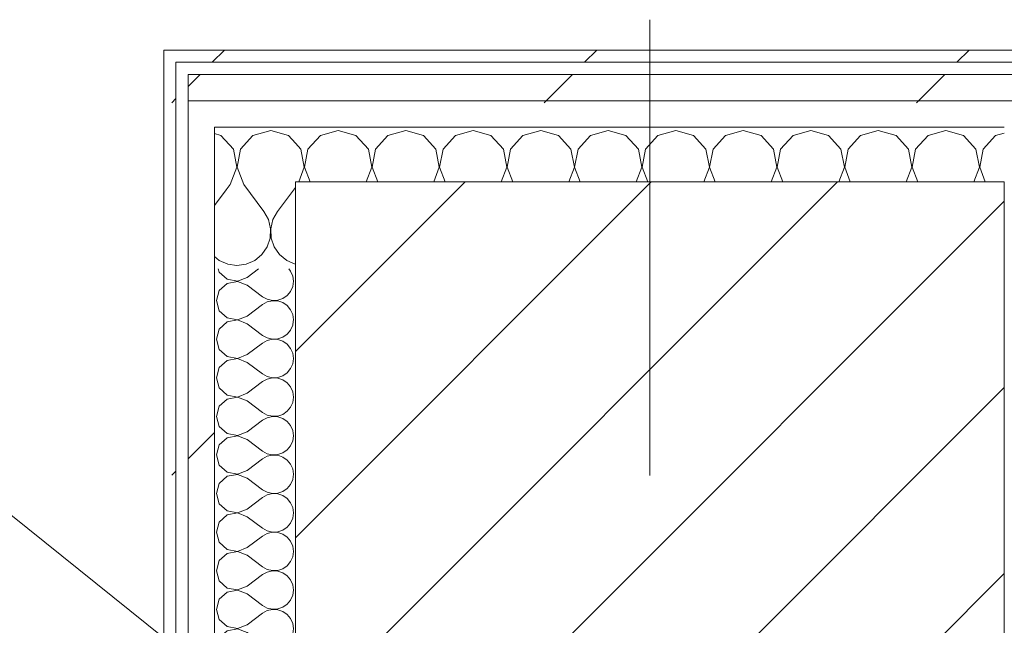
# Model space of a CAD drawing. Header units: millimetres. Extents: x -40968 to 77376, y -17881 to 4746.
# Tile 180 of 180: x 293 to 779, y -12208 to -11909. Entities that reach past the tile are written whole.
import ezdxf

# ---------------------------------------------------------------- set-up
doc = ezdxf.new("R2010")
doc.units = ezdxf.units.MM
doc.header["$MEASUREMENT"] = 0
doc.linetypes.add('Wipeout_Contour', pattern=[1000, 0, -1000])
doc.layers.add('10_ESTR_Pilars', color=7, linetype='Continuous')
doc.layers.add('Nuevo_08_E_Envans secs', color=7, linetype='Continuous')
for name, color, linetype, lineweight in [('10_ESTR_Pilars_Pluma_Nº__20', 1, 'Continuous', 5), ('10_ESTR_Pilars_Pluma_Nº__28', 7, 'Continuous', 20), ('10_ESTR_Pilars_Pluma_Nº__42', 8, 'Continuous', 25), ('Nuevo_01_2D_Acabats_Pluma_Nº__20', 1, 'Continuous', 5), ('Nuevo_08_E_Envans secs_Pluma_Nº__1', 7, 'Continuous', 5)]:
    doc.layers.add(name, color=color, linetype=linetype, lineweight=lineweight)
for name, color, linetype, lineweight, true_color in [('Nuevo_08_E_Envans secs_Pluma_Nº__102', 7, 'Continuous', 5, 0xcccccc), ('Nuevo_08_E_Envans secs_Pluma_Nº__171', 171, 'Continuous', 13, 0xaaaaff), ('Nuevo_08_E_Envans secs_Pluma_Nº__177', 7, 'Continuous', 15, 0xf7e046)]:
    doc.layers.add(name, color=color, linetype=linetype, lineweight=lineweight, true_color=true_color)
pattern_1 = [(45, (0, 0), (-183.848, 183.848), [195, -65]), (45, (7e-14, 183.85), (-183.848, 183.848), [195, -65])]

# ---------------------------------------------------------------- blocks, each defined once
blk = doc.blocks.new('*X396')
at = {"layer": 'Nuevo_08_E_Envans secs_Pluma_Nº__102', "color": 254, "linetype": 'Continuous', "lineweight": 5, "true_color": 0xcccccc}
for p, q in [((394.63, -11993.02), (388.89, -12000.68)), ((388.89, -12025.88), (391.24, -12027.82)), ((408.76, -12027.82), (409.76, -12027)), ((391.24, -12027.82), (395.45, -12029.67)), ((395.45, -12029.67), (400, -12030.31)), ((400, -12030.31), (404.55, -12029.67)), ((404.55, -12029.67), (408.76, -12027.82))]:
    blk.add_line(p, q, dxfattribs=at)
blk = doc.blocks.new('*X404')
at = {"layer": 'Nuevo_08_E_Envans secs_Pluma_Nº__102', "color": 254, "linetype": 'Continuous', "lineweight": 5, "true_color": 0xcccccc}
for p, q in [((450, -11963.64), (441.24, -11966.13)), ((458.76, -11966.13), (450, -11963.64)), ((483.33, -11963.64), (474.57, -11966.13)), ((492.1, -11966.13), (483.33, -11963.64)), ((516.67, -11963.64), (507.9, -11966.13)), ((525.43, -11966.13), (516.67, -11963.64)), ((550, -11963.64), (541.24, -11966.13)), ((558.76, -11966.13), (550, -11963.64)), ((583.33, -11963.64), (574.57, -11966.13)), ((592.1, -11966.13), (583.33, -11963.64)), ((616.67, -11963.64), (607.9, -11966.13)), ((625.43, -11966.13), (616.67, -11963.64)), ((650, -11963.64), (641.24, -11966.13)), ((658.76, -11966.13), (650, -11963.64)), ((683.33, -11963.64), (674.57, -11966.13)), ((692.1, -11966.13), (683.33, -11963.64)), ((716.67, -11963.64), (707.9, -11966.13)), ((725.43, -11966.13), (716.67, -11963.64)), ((750, -11963.64), (741.24, -11966.13)), ((758.76, -11966.13), (750, -11963.64)), ((441.24, -11966.13), (435.09, -11972.86)), ((464.91, -11972.86), (458.76, -11966.13)), ((474.57, -11966.13), (468.43, -11972.86)), ((498.24, -11972.86), (492.1, -11966.13)), ((507.9, -11966.13), (501.76, -11972.86)), ((531.57, -11972.86), (525.43, -11966.13)), ((541.24, -11966.13), (535.09, -11972.86)), ((564.91, -11972.86), (558.76, -11966.13)), ((574.57, -11966.13), (568.43, -11972.86)), ((598.24, -11972.86), (592.1, -11966.13)), ((607.9, -11966.13), (601.76, -11972.86)), ((631.57, -11972.86), (625.43, -11966.13)), ((641.24, -11966.13), (635.09, -11972.86)), ((664.91, -11972.86), (658.76, -11966.13)), ((674.57, -11966.13), (668.43, -11972.86)), ((698.24, -11972.86), (692.1, -11966.13)), ((707.9, -11966.13), (701.76, -11972.86)), ((731.57, -11972.86), (725.43, -11966.13)), ((741.24, -11966.13), (735.09, -11972.86)), ((764.91, -11972.86), (758.76, -11966.13)), ((774.57, -11966.13), (768.43, -11972.86)), ((778.89, -11964.9), (774.57, -11966.13)), ((431.57, -11972.86), (428.89, -11969.92)), ((433.27, -11981.81), (431.57, -11972.86)), ((435.09, -11972.86), (433.4, -11981.81)), ((466.6, -11981.81), (464.91, -11972.86)), ((468.43, -11972.86), (466.73, -11981.81)), ((499.93, -11981.81), (498.24, -11972.86)), ((501.76, -11972.86), (500.07, -11981.81)), ((533.27, -11981.81), (531.57, -11972.86)), ((535.09, -11972.86), (533.4, -11981.81)), ((566.6, -11981.81), (564.91, -11972.86)), ((568.43, -11972.86), (566.73, -11981.81)), ((599.93, -11981.81), (598.24, -11972.86)), ((601.76, -11972.86), (600.07, -11981.81)), ((633.27, -11981.81), (631.57, -11972.86)), ((635.09, -11972.86), (633.4, -11981.81)), ((666.6, -11981.81), (664.91, -11972.86)), ((668.43, -11972.86), (666.73, -11981.81)), ((699.93, -11981.81), (698.24, -11972.86)), ((701.76, -11972.86), (700.07, -11981.81)), ((733.27, -11981.81), (731.57, -11972.86)), ((735.09, -11972.86), (733.4, -11981.81)), ((766.6, -11981.81), (764.91, -11972.86)), ((768.43, -11972.86), (766.73, -11981.81)), ((430.51, -11988.98), (433.27, -11981.81)), ((433.4, -11981.81), (436.15, -11988.98)), ((463.85, -11988.98), (466.6, -11981.81)), ((466.73, -11981.81), (469.49, -11988.98)), ((497.18, -11988.98), (499.93, -11981.81)), ((500.07, -11981.81), (502.82, -11988.98)), ((530.51, -11988.98), (533.27, -11981.81)), ((533.4, -11981.81), (536.15, -11988.98)), ((563.85, -11988.98), (566.6, -11981.81)), ((566.73, -11981.81), (569.49, -11988.98)), ((597.18, -11988.98), (599.93, -11981.81)), ((600.07, -11981.81), (602.82, -11988.98)), ((630.51, -11988.98), (633.27, -11981.81)), ((633.4, -11981.81), (636.15, -11988.98)), ((663.85, -11988.98), (666.6, -11981.81)), ((666.73, -11981.81), (669.49, -11988.98)), ((697.18, -11988.98), (699.93, -11981.81)), ((700.07, -11981.81), (702.82, -11988.98)), ((730.51, -11988.98), (733.27, -11981.81)), ((733.4, -11981.81), (736.15, -11988.98)), ((763.85, -11988.98), (766.6, -11981.81)), ((766.73, -11981.81), (769.49, -11988.98))]:
    blk.add_line(p, q, dxfattribs=at)
blk = doc.blocks.new('*X405')
at = {"layer": 'Nuevo_08_E_Envans secs_Pluma_Nº__102', "color": 254, "linetype": 'Continuous', "lineweight": 5, "true_color": 0xcccccc}
for p, q in [((416.67, -11963.64), (407.9, -11966.13)), ((425.43, -11966.13), (416.67, -11963.64)), ((392.1, -11966.13), (388.89, -11965.22)), ((398.24, -11972.86), (392.1, -11966.13)), ((407.9, -11966.13), (401.76, -11972.86)), ((428.89, -11969.92), (425.43, -11966.13)), ((399.93, -11981.81), (398.24, -11972.86)), ((401.76, -11972.86), (400.07, -11981.81)), ((396.67, -11990.31), (399.93, -11981.81)), ((400.07, -11981.81), (403.33, -11990.31)), ((396.67, -11990.31), (394.63, -11993.02)), ((403.33, -11990.31), (413.33, -12003.64)), ((428.89, -11991.79), (420, -12003.64)), ((415.56, -12007.67), (413.33, -12003.64)), ((416.6, -12012.15), (415.56, -12007.67)), ((417.77, -12007.67), (416.73, -12012.15)), ((420, -12003.64), (417.77, -12007.67)), ((416.38, -12016.74), (416.6, -12012.15)), ((416.73, -12012.15), (416.96, -12016.74)), ((414.91, -12021.1), (416.38, -12016.74)), ((416.96, -12016.74), (418.43, -12021.1)), ((412.3, -12024.89), (414.91, -12021.1)), ((418.43, -12021.1), (421.03, -12024.89)), ((409.76, -12027), (412.3, -12024.89)), ((421.03, -12024.89), (424.57, -12027.82)), ((424.57, -12027.82), (428.78, -12029.67)), ((428.78, -12029.67), (428.89, -12029.69))]:
    blk.add_line(p, q, dxfattribs=at)
blk = doc.blocks.new('Muro_133_5', base_point=(6082.11, -12069.98))
at = {"layer": 'Nuevo_08_E_Envans secs_Pluma_Nº__1', "color": 7, "linetype": 'Continuous', "lineweight": 5}
blk.add_line((388.89, -11980.13), (388.89, -12031.98), dxfattribs=at)
at = {"layer": 'Nuevo_08_E_Envans secs', "color": 7, "lineweight": 20}
blk.add_blockref('*X396', (0, 0), dxfattribs=at)
at = {"color": 254, "linetype": 'Wipeout_Contour', "lineweight": 0, "ltscale": 35801.172533}
blk.add_wipeout([(363.89, -11929.98), (366.56, -11929.98), (363.89, -11923.98)], dxfattribs=at).dxf.layer = 'Nuevo_08_E_Envans secs'
at = {"color": 254, "linetype": 'Wipeout_Contour', "lineweight": 0, "ltscale": 48905.35681}
blk.add_wipeout([(369.89, -11923.98), (369.89, -11929.98), (3807.4, -11929.98), (3807.4, -11923.98)], dxfattribs=at).dxf.layer = 'Nuevo_08_E_Envans secs'
at = {"color": 254, "linetype": 'Wipeout_Contour', "lineweight": 0, "ltscale": 35893.271482}
blk.add_wipeout([(380.81, -11961.98), (375.89, -11950.93), (375.89, -11961.98)], dxfattribs=at).dxf.layer = 'Nuevo_08_E_Envans secs'
at = {"layer": 'Nuevo_08_E_Envans secs_Pluma_Nº__171', "linetype": 'Continuous', "lineweight": 13, "true_color": 0xaaaaff}
h = blk.add_hatch(dxfattribs=at)
h.set_pattern_fill('Panellat_HPL_0005', color=161, style=0, pattern_type=2)
h.set_pattern_definition(pattern_1)
h.paths.add_polyline_path([(363.89, -11929.98), (366.56, -11929.98), (363.89, -11923.98)])
h = blk.add_hatch(dxfattribs=at)
h.set_pattern_fill('Panellat_HPL_0005', color=161, style=0, pattern_type=2)
h.set_pattern_definition(pattern_1)
h.paths.add_polyline_path([(369.89, -11923.98), (369.89, -11929.98), (3807.4, -11929.98), (3807.4, -11923.98)])
at = {"layer": 'Nuevo_08_E_Envans secs_Pluma_Nº__177', "linetype": 'Continuous', "lineweight": 15, "true_color": 0xf7e046}
h = blk.add_hatch(dxfattribs=at)
h.set_pattern_fill('Panellat_HPL_0005', color=53, style=0, pattern_type=2)
h.set_pattern_definition(pattern_1)
h.paths.add_polyline_path([(380.81, -11961.98), (375.89, -11950.93), (375.89, -11961.98)])
at = {"layer": 'Nuevo_08_E_Envans secs_Pluma_Nº__1', "color": 7, "linetype": 'Continuous', "lineweight": 5}
blk.add_line((3807.4, -11929.98), (375.89, -11929.98), dxfattribs=at)
at = {"color": 254, "linetype": 'Wipeout_Contour', "lineweight": 0, "ltscale": 47730.539766}
blk.add_wipeout([(369.89, -11923.98), (363.89, -11923.98), (366.56, -11929.98), (369.89, -11929.98)], dxfattribs=at).dxf.layer = 'Nuevo_08_E_Envans secs'
at = {"color": 254, "linetype": 'Wipeout_Contour', "lineweight": 0, "ltscale": 48966.250162}
blk.add_wipeout([(375.89, -11948.98), (3807.4, -11948.98), (3807.4, -11935.98), (375.89, -11935.98)], dxfattribs=at).dxf.layer = 'Nuevo_08_E_Envans secs'
at = {"layer": 'Nuevo_08_E_Envans secs_Pluma_Nº__171', "linetype": 'Continuous', "lineweight": 13, "true_color": 0xaaaaff}
h = blk.add_hatch(dxfattribs=at)
h.set_pattern_fill('Panellat_HPL_0005', color=161, style=0, pattern_type=2)
h.set_pattern_definition(pattern_1)
h.paths.add_polyline_path([(369.89, -11923.98), (363.89, -11923.98), (366.56, -11929.98), (369.89, -11929.98)])
at = {"layer": 'Nuevo_08_E_Envans secs_Pluma_Nº__177', "linetype": 'Continuous', "lineweight": 15, "true_color": 0xf7e046}
h = blk.add_hatch(dxfattribs=at)
h.set_pattern_fill('Panellat_HPL_0005', color=53, style=0, pattern_type=2)
h.set_pattern_definition(pattern_1)
h.paths.add_polyline_path([(375.89, -11948.98), (3807.4, -11948.98), (3807.4, -11935.98), (375.89, -11935.98)])
at = {"layer": 'Nuevo_08_E_Envans secs_Pluma_Nº__1', "color": 7, "linetype": 'Continuous', "lineweight": 5}
for p, q in [((375.89, -11929.98), (369.89, -11929.98)), ((369.89, -11935.98), (369.89, -11929.98)), ((3807.4, -11935.98), (375.89, -11935.98))]:
    blk.add_line(p, q, dxfattribs=at)
at = {"layer": 'Nuevo_08_E_Envans secs_Pluma_Nº__1', "color": 7, "linetype": 'Continuous', "lineweight": 5, "flags": 128}
for points in [[(363.89, -11923.98), (363.89, -11929.98)], [(3807.4, -11923.98), (363.89, -11923.98)]]:
    blk.add_lwpolyline(points, dxfattribs=at)
at = {"color": 254, "linetype": 'Wipeout_Contour', "lineweight": 0, "ltscale": 49017.841127}
blk.add_wipeout([(388.89, -11961.98), (3807.4, -11961.98), (3807.4, -11948.98), (388.89, -11948.98)], dxfattribs=at).dxf.layer = 'Nuevo_08_E_Envans secs'
at = {"layer": 'Nuevo_08_E_Envans secs_Pluma_Nº__177', "linetype": 'Continuous', "lineweight": 15, "true_color": 0xf7e046}
h = blk.add_hatch(dxfattribs=at)
h.set_pattern_fill('Panellat_HPL_0005', color=53, style=0, pattern_type=2)
h.set_pattern_definition(pattern_1)
h.paths.add_polyline_path([(388.89, -11961.98), (3807.4, -11961.98), (3807.4, -11948.98), (388.89, -11948.98)])
at = {"layer": 'Nuevo_08_E_Envans secs_Pluma_Nº__1', "color": 7, "linetype": 'Continuous', "lineweight": 5}
blk.add_line((778.89, -11961.98), (428.89, -11961.98), dxfattribs=at)
at = {"layer": 'Nuevo_08_E_Envans secs', "color": 7, "lineweight": 20}
blk.add_blockref('*X404', (0, 0), dxfattribs=at)
at = {"color": 254, "linetype": 'Wipeout_Contour', "lineweight": 0, "ltscale": 59803.014644}
blk.add_wipeout([(375.89, -11950.93), (380.81, -11961.98), (388.89, -11961.98), (388.89, -11948.98), (375.89, -11948.98)], dxfattribs=at).dxf.layer = 'Nuevo_08_E_Envans secs'
at = {"layer": 'Nuevo_08_E_Envans secs_Pluma_Nº__177', "linetype": 'Continuous', "lineweight": 15, "true_color": 0xf7e046}
h = blk.add_hatch(dxfattribs=at)
h.set_pattern_fill('Panellat_HPL_0005', color=53, style=0, pattern_type=2)
h.set_pattern_definition(pattern_1)
h.paths.add_polyline_path([(375.89, -11950.93), (380.81, -11961.98), (388.89, -11961.98), (388.89, -11948.98), (375.89, -11948.98)])
at = {"layer": 'Nuevo_08_E_Envans secs_Pluma_Nº__1', "color": 7, "linetype": 'Continuous', "lineweight": 5}
for p, q in [((375.89, -11948.98), (375.89, -11935.98)), ((388.89, -11948.98), (375.89, -11948.98)), ((375.89, -11950.93), (375.89, -11948.98)), ((3807.4, -11948.98), (388.89, -11948.98)), ((375.89, -11950.93), (375.89, -11961.98)), ((428.89, -11961.98), (388.89, -11961.98)), ((388.89, -11980.13), (388.89, -11961.98))]:
    blk.add_line(p, q, dxfattribs=at)
at = {"layer": 'Nuevo_08_E_Envans secs', "color": 7, "lineweight": 20}
blk.add_blockref('*X405', (0, 0), dxfattribs=at)
blk = doc.blocks.new('*X408')
at = {"layer": 'Nuevo_08_E_Envans secs_Pluma_Nº__102', "color": 254, "linetype": 'Continuous', "lineweight": 5, "true_color": 0xcccccc}
for p, q in [((426.52, -12033.09), (425.59, -12031.98)), ((427.58, -12035.49), (426.52, -12033.09)), ((427.94, -12038.1), (427.58, -12035.49)), ((426.52, -12043.1), (427.58, -12040.7)), ((427.58, -12040.7), (427.94, -12038.1)), ((424.96, -12044.98), (426.52, -12043.1))]:
    blk.add_line(p, q, dxfattribs=at)
blk = doc.blocks.new('*X409')
at = {"layer": 'Nuevo_08_E_Envans secs_Pluma_Nº__102', "color": 254, "linetype": 'Continuous', "lineweight": 5, "true_color": 0xcccccc}
for p, q in [((420.18, -12047.45), (422.67, -12046.61)), ((422.67, -12046.61), (424.84, -12045.13)), ((424.84, -12045.13), (424.96, -12044.98)), ((418.89, -12047.52), (420.18, -12047.45)), ((420.18, -12047.78), (418.99, -12047.73)), ((422.67, -12048.62), (420.18, -12047.78)), ((424.84, -12050.11), (422.67, -12048.62)), ((426.52, -12052.14), (424.84, -12050.11)), ((427.58, -12054.54), (426.52, -12052.14)), ((427.94, -12057.14), (427.58, -12054.54)), ((427.82, -12057.98), (427.94, -12057.14))]:
    blk.add_line(p, q, dxfattribs=at)
blk = doc.blocks.new('*X410')
at = {"layer": 'Nuevo_08_E_Envans secs_Pluma_Nº__102', "color": 254, "linetype": 'Continuous', "lineweight": 5, "true_color": 0xcccccc}
for p, q in [((426.52, -12062.15), (427.58, -12059.75)), ((427.58, -12059.75), (427.82, -12057.98)), ((425.79, -12063.02), (426.52, -12062.15))]:
    blk.add_line(p, q, dxfattribs=at)
blk = doc.blocks.new('*X413')
at = {"layer": 'Nuevo_08_E_Envans secs_Pluma_Nº__102', "color": 254, "linetype": 'Continuous', "lineweight": 5, "true_color": 0xcccccc}
for p, q in [((390.81, -12031.98), (391.27, -12033.58)), ((405.08, -12036.19), (410.7, -12031.98)), ((391.27, -12033.58), (395.11, -12037.09)), ((400.22, -12038.06), (405.08, -12036.19)), ((395.11, -12039.1), (391.27, -12042.61)), ((395.11, -12037.09), (400.22, -12038.06)), ((400.22, -12038.13), (395.11, -12039.1)), ((405.08, -12040), (400.22, -12038.13)), ((405.08, -12040), (412.7, -12045.71)), ((391.27, -12042.61), (389.84, -12047.62)), ((412.7, -12045.71), (415, -12046.99)), ((389.84, -12047.62), (391.27, -12052.63)), ((405.08, -12055.24), (412.7, -12049.52)), ((415, -12048.25), (412.7, -12049.52)), ((415, -12046.99), (417.56, -12047.58)), ((417.56, -12047.66), (415, -12048.25)), ((417.56, -12047.58), (418.89, -12047.52)), ((418.99, -12047.73), (417.56, -12047.66)), ((391.27, -12052.63), (395.11, -12056.14)), ((395.11, -12056.14), (400.22, -12057.1)), ((400.22, -12057.1), (405.08, -12055.24)), ((395.11, -12058.15), (391.27, -12061.66)), ((400.22, -12057.18), (395.11, -12058.15)), ((405.08, -12059.05), (400.22, -12057.18)), ((405.08, -12059.05), (412.7, -12064.76)), ((391.27, -12061.66), (389.84, -12066.67)), ((412.7, -12064.76), (415, -12066.03)), ((415, -12066.03), (417.56, -12066.63)), ((420.18, -12066.5), (422.67, -12065.66)), ((422.67, -12065.66), (424.84, -12064.17)), ((424.84, -12064.17), (425.79, -12063.02)), ((389.84, -12066.67), (391.27, -12071.67)), ((405.08, -12074.29), (412.7, -12068.57)), ((415, -12067.3), (412.7, -12068.57)), ((417.56, -12066.71), (415, -12067.3)), ((417.56, -12066.63), (420.18, -12066.5)), ((420.18, -12066.83), (417.56, -12066.71)), ((422.67, -12067.67), (420.18, -12066.83)), ((424.84, -12069.16), (422.67, -12067.67)), ((426.52, -12071.18), (424.84, -12069.16)), ((391.27, -12071.67), (395.11, -12075.19)), ((395.11, -12075.19), (400.22, -12076.15)), ((400.22, -12076.15), (405.08, -12074.29)), ((427.58, -12073.59), (426.52, -12071.18)), ((427.94, -12076.19), (427.58, -12073.59)), ((391.27, -12080.71), (389.84, -12085.71)), ((395.11, -12077.2), (391.27, -12080.71)), ((400.22, -12076.23), (395.11, -12077.2)), ((405.08, -12078.1), (400.22, -12076.23)), ((405.08, -12078.1), (412.7, -12083.81)), ((426.52, -12081.2), (427.58, -12078.79)), ((427.58, -12078.79), (427.94, -12076.19)), ((412.7, -12083.81), (415, -12085.08)), ((415, -12085.08), (417.56, -12085.68)), ((417.56, -12085.68), (420.18, -12085.55)), ((420.18, -12085.55), (422.67, -12084.71)), ((422.67, -12084.71), (424.84, -12083.22)), ((424.84, -12083.22), (426.52, -12081.2)), ((389.84, -12085.71), (391.27, -12090.72)), ((405.08, -12093.33), (412.7, -12087.62)), ((415, -12086.35), (412.7, -12087.62)), ((417.56, -12085.75), (415, -12086.35)), ((420.18, -12085.88), (417.56, -12085.75)), ((422.67, -12086.72), (420.18, -12085.88)), ((424.84, -12088.21), (422.67, -12086.72)), ((426.52, -12090.23), (424.84, -12088.21)), ((427.58, -12092.64), (426.52, -12090.23)), ((391.27, -12090.72), (395.11, -12094.23)), ((395.11, -12094.23), (400.22, -12095.2)), ((400.22, -12095.28), (395.11, -12096.24)), ((400.22, -12095.2), (405.08, -12093.33)), ((405.08, -12097.14), (400.22, -12095.28)), ((427.94, -12095.24), (427.58, -12092.64)), ((427.58, -12097.84), (427.94, -12095.24)), ((391.27, -12099.75), (389.84, -12104.76)), ((395.11, -12096.24), (391.27, -12099.75)), ((405.08, -12097.14), (412.7, -12102.86)), ((424.84, -12102.27), (426.52, -12100.25)), ((426.52, -12100.25), (427.58, -12097.84)), ((389.84, -12104.76), (391.27, -12109.77)), ((412.7, -12102.86), (415, -12104.13)), ((415, -12104.13), (417.56, -12104.72)), ((417.56, -12104.8), (415, -12105.4)), ((417.56, -12104.72), (420.18, -12104.6)), ((420.18, -12104.93), (417.56, -12104.8)), ((420.18, -12104.6), (422.67, -12103.76)), ((422.67, -12105.77), (420.18, -12104.93)), ((422.67, -12103.76), (424.84, -12102.27)), ((391.27, -12109.77), (395.11, -12113.28)), ((405.08, -12112.38), (412.7, -12106.67)), ((415, -12105.4), (412.7, -12106.67)), ((424.84, -12107.26), (422.67, -12105.77)), ((426.52, -12109.28), (424.84, -12107.26)), ((427.58, -12111.68), (426.52, -12109.28)), ((395.11, -12113.28), (400.22, -12114.25)), ((400.22, -12114.32), (395.11, -12115.29)), ((400.22, -12114.25), (405.08, -12112.38)), ((405.08, -12116.19), (400.22, -12114.32)), ((427.94, -12114.29), (427.58, -12111.68)), ((427.58, -12116.89), (427.94, -12114.29)), ((391.27, -12118.8), (389.84, -12123.81)), ((395.11, -12115.29), (391.27, -12118.8)), ((405.08, -12116.19), (412.7, -12121.9)), ((424.84, -12121.32), (426.52, -12119.29)), ((426.52, -12119.29), (427.58, -12116.89)), ((389.84, -12123.81), (391.27, -12128.82)), ((412.7, -12121.9), (415, -12123.18)), ((415, -12124.44), (412.7, -12125.71)), ((415, -12123.18), (417.56, -12123.77)), ((417.56, -12123.85), (415, -12124.44)), ((417.56, -12123.77), (420.18, -12123.64)), ((420.18, -12123.98), (417.56, -12123.85)), ((420.18, -12123.64), (422.67, -12122.8)), ((422.67, -12124.81), (420.18, -12123.98)), ((422.67, -12122.8), (424.84, -12121.32)), ((391.27, -12128.82), (395.11, -12132.33)), ((405.08, -12131.43), (412.7, -12125.71)), ((424.84, -12126.3), (422.67, -12124.81)), ((426.52, -12128.33), (424.84, -12126.3)), ((427.58, -12130.73), (426.52, -12128.33)), ((395.11, -12132.33), (400.22, -12133.29)), ((400.22, -12133.37), (395.11, -12134.34)), ((400.22, -12133.29), (405.08, -12131.43)), ((405.08, -12135.24), (400.22, -12133.37)), ((427.94, -12133.33), (427.58, -12130.73)), ((427.58, -12135.94), (427.94, -12133.33)), ((391.27, -12137.85), (389.84, -12142.86)), ((395.11, -12134.34), (391.27, -12137.85)), ((405.08, -12135.24), (412.7, -12140.95)), ((424.84, -12140.36), (426.52, -12138.34)), ((426.52, -12138.34), (427.58, -12135.94)), ((389.84, -12142.86), (391.27, -12147.86)), ((412.7, -12140.95), (415, -12142.22)), ((415, -12143.49), (412.7, -12144.76)), ((415, -12142.22), (417.56, -12142.82)), ((417.56, -12142.9), (415, -12143.49)), ((417.56, -12142.82), (420.18, -12142.69)), ((420.18, -12143.02), (417.56, -12142.9)), ((420.18, -12142.69), (422.67, -12141.85)), ((422.67, -12143.86), (420.18, -12143.02)), ((422.67, -12141.85), (424.84, -12140.36)), ((424.84, -12145.35), (422.67, -12143.86)), ((391.27, -12147.86), (395.11, -12151.38)), ((405.08, -12150.48), (412.7, -12144.76)), ((426.52, -12147.37), (424.84, -12145.35)), ((427.58, -12149.78), (426.52, -12147.37)), ((395.11, -12153.39), (391.27, -12156.9)), ((395.11, -12151.38), (400.22, -12152.34)), ((400.22, -12152.42), (395.11, -12153.39)), ((400.22, -12152.34), (405.08, -12150.48)), ((405.08, -12154.29), (400.22, -12152.42)), ((427.94, -12152.38), (427.58, -12149.78)), ((427.58, -12154.98), (427.94, -12152.38)), ((391.27, -12156.9), (389.84, -12161.9)), ((405.08, -12154.29), (412.7, -12160)), ((424.84, -12159.41), (426.52, -12157.39)), ((426.52, -12157.39), (427.58, -12154.98)), ((389.84, -12161.9), (391.27, -12166.91)), ((412.7, -12160), (415, -12161.27)), ((415, -12162.54), (412.7, -12163.81)), ((415, -12161.27), (417.56, -12161.87)), ((417.56, -12161.94), (415, -12162.54)), ((417.56, -12161.87), (420.18, -12161.74)), ((420.18, -12162.07), (417.56, -12161.94)), ((420.18, -12161.74), (422.67, -12160.9)), ((422.67, -12162.91), (420.18, -12162.07)), ((422.67, -12160.9), (424.84, -12159.41)), ((424.84, -12164.4), (422.67, -12162.91)), ((391.27, -12166.91), (395.11, -12170.42)), ((405.08, -12169.52), (412.7, -12163.81)), ((426.52, -12166.42), (424.84, -12164.4)), ((427.58, -12168.83), (426.52, -12166.42)), ((395.11, -12172.43), (391.27, -12175.95)), ((395.11, -12170.42), (400.22, -12171.39)), ((400.22, -12171.47), (395.11, -12172.43)), ((400.22, -12171.39), (405.08, -12169.52)), ((405.08, -12173.33), (400.22, -12171.47)), ((427.94, -12171.43), (427.58, -12168.83)), ((427.58, -12174.03), (427.94, -12171.43)), ((391.27, -12175.95), (389.84, -12180.95)), ((405.08, -12173.33), (412.7, -12179.05)), ((424.84, -12178.46), (426.52, -12176.44)), ((426.52, -12176.44), (427.58, -12174.03)), ((389.84, -12180.95), (391.27, -12185.96)), ((405.08, -12188.57), (412.7, -12182.86)), ((412.7, -12179.05), (415, -12180.32)), ((415, -12181.59), (412.7, -12182.86)), ((415, -12180.32), (417.56, -12180.91)), ((417.56, -12180.99), (415, -12181.59)), ((417.56, -12180.91), (420.18, -12180.79)), ((420.18, -12181.12), (417.56, -12180.99)), ((420.18, -12180.79), (422.67, -12179.95)), ((422.67, -12181.96), (420.18, -12181.12)), ((422.67, -12179.95), (424.84, -12178.46)), ((424.84, -12183.45), (422.67, -12181.96)), ((391.27, -12185.96), (395.11, -12189.47)), ((426.52, -12185.47), (424.84, -12183.45)), ((427.58, -12187.87), (426.52, -12185.47)), ((395.11, -12191.48), (391.27, -12194.99)), ((395.11, -12189.47), (400.22, -12190.44)), ((400.22, -12190.51), (395.11, -12191.48)), ((400.22, -12190.44), (405.08, -12188.57)), ((405.08, -12192.38), (400.22, -12190.51)), ((405.08, -12192.38), (412.7, -12198.1)), ((427.94, -12190.48), (427.58, -12187.87)), ((427.58, -12193.08), (427.94, -12190.48)), ((391.27, -12194.99), (389.84, -12200)), ((424.84, -12197.51), (426.52, -12195.48)), ((426.52, -12195.48), (427.58, -12193.08)), ((389.84, -12200), (391.27, -12205.01)), ((405.08, -12207.62), (412.7, -12201.9)), ((412.7, -12198.1), (415, -12199.37)), ((415, -12200.63), (412.7, -12201.9)), ((415, -12199.37), (417.56, -12199.96)), ((417.56, -12200.04), (415, -12200.63)), ((417.56, -12199.96), (420.18, -12199.83)), ((420.18, -12200.17), (417.56, -12200.04)), ((420.18, -12199.83), (422.67, -12198.99)), ((422.67, -12201.01), (420.18, -12200.17)), ((422.67, -12198.99), (424.84, -12197.51)), ((424.84, -12202.49), (422.67, -12201.01)), ((391.27, -12205.01), (395.11, -12208.52)), ((426.52, -12204.52), (424.84, -12202.49)), ((427.58, -12206.92), (426.52, -12204.52)), ((427.94, -12209.52), (427.58, -12206.92)), ((395.11, -12210.53), (391.27, -12214.04)), ((395.11, -12208.52), (400.22, -12209.49)), ((400.22, -12209.56), (395.11, -12210.53)), ((400.22, -12209.49), (405.08, -12207.62)), ((405.08, -12211.43), (400.22, -12209.56)), ((405.08, -12211.43), (412.7, -12217.14)), ((427.58, -12212.13), (427.94, -12209.52)), ((391.27, -12214.04), (389.84, -12219.05)), ((422.67, -12218.04), (424.84, -12216.55)), ((424.84, -12216.55), (426.52, -12214.53)), ((426.52, -12214.53), (427.58, -12212.13)), ((389.84, -12219.05), (391.27, -12224.05)), ((405.08, -12226.67), (412.7, -12220.95)), ((412.7, -12217.14), (415, -12218.41)), ((415, -12219.68), (412.7, -12220.95)), ((415, -12218.41), (417.56, -12219.01)), ((417.56, -12219.09), (415, -12219.68)), ((417.56, -12219.01), (420.18, -12218.88)), ((420.18, -12219.21), (417.56, -12219.09)), ((420.18, -12218.88), (422.67, -12218.04)), ((422.67, -12220.05), (420.18, -12219.21)), ((424.84, -12221.54), (422.67, -12220.05)), ((426.52, -12223.56), (424.84, -12221.54)), ((391.27, -12224.05), (395.11, -12227.57)), ((427.58, -12225.97), (426.52, -12223.56)), ((427.94, -12228.57), (427.58, -12225.97)), ((395.11, -12229.58), (391.27, -12233.09)), ((395.11, -12227.57), (400.22, -12228.53)), ((400.22, -12228.61), (395.11, -12229.58)), ((400.22, -12228.53), (405.08, -12226.67)), ((405.08, -12230.48), (400.22, -12228.61)), ((405.08, -12230.48), (412.7, -12236.19)), ((426.52, -12233.58), (427.58, -12231.17)), ((427.58, -12231.17), (427.94, -12228.57)), ((391.27, -12233.09), (389.84, -12238.1)), ((412.7, -12236.19), (415, -12237.46)), ((422.67, -12237.09), (424.84, -12235.6)), ((424.84, -12235.6), (426.52, -12233.58)), ((389.84, -12238.1), (391.27, -12243.1)), ((405.08, -12245.71), (412.7, -12240)), ((415, -12238.73), (412.7, -12240)), ((415, -12237.46), (417.56, -12238.06)), ((417.56, -12238.13), (415, -12238.73)), ((417.56, -12238.06), (420.18, -12237.93)), ((420.18, -12238.26), (417.56, -12238.13)), ((420.18, -12237.93), (422.67, -12237.09)), ((422.67, -12239.1), (420.18, -12238.26)), ((424.84, -12240.59), (422.67, -12239.1)), ((426.52, -12242.61), (424.84, -12240.59)), ((391.27, -12243.1), (395.11, -12246.61)), ((400.22, -12247.58), (405.08, -12245.71)), ((427.58, -12245.02), (426.52, -12242.61)), ((427.94, -12247.62), (427.58, -12245.02)), ((395.11, -12248.62), (391.27, -12252.14)), ((395.11, -12246.61), (400.22, -12247.58)), ((400.22, -12247.66), (395.11, -12248.62)), ((405.08, -12249.52), (400.22, -12247.66)), ((405.08, -12249.52), (412.7, -12255.24)), ((426.52, -12252.63), (427.58, -12250.22)), ((427.58, -12250.22), (427.94, -12247.62)), ((391.27, -12252.14), (389.84, -12257.14)), ((412.7, -12255.24), (415, -12256.51)), ((422.67, -12256.14), (424.84, -12254.65)), ((424.84, -12254.65), (426.52, -12252.63)), ((389.84, -12257.14), (391.27, -12262.15)), ((405.08, -12264.76), (412.7, -12259.05)), ((415, -12257.78), (412.7, -12259.05)), ((415, -12256.51), (417.56, -12257.1)), ((417.56, -12257.18), (415, -12257.78)), ((417.56, -12257.1), (420.18, -12256.98)), ((420.18, -12257.31), (417.56, -12257.18)), ((420.18, -12256.98), (422.67, -12256.14)), ((422.67, -12258.15), (420.18, -12257.31)), ((424.84, -12259.64), (422.67, -12258.15)), ((426.52, -12261.66), (424.84, -12259.64)), ((391.27, -12262.15), (395.11, -12265.66)), ((400.22, -12266.63), (405.08, -12264.76)), ((427.58, -12264.06), (426.52, -12261.66)), ((427.94, -12266.67), (427.58, -12264.06)), ((395.11, -12267.67), (391.27, -12271.18)), ((395.11, -12265.66), (400.22, -12266.63)), ((400.22, -12266.71), (395.11, -12267.67)), ((405.08, -12268.57), (400.22, -12266.71)), ((405.08, -12268.57), (412.7, -12274.29)), ((426.52, -12271.67), (427.58, -12269.27)), ((427.58, -12269.27), (427.94, -12266.67)), ((391.27, -12271.18), (389.84, -12276.19)), ((412.7, -12274.29), (415, -12275.56)), ((420.18, -12276.02), (422.67, -12275.19)), ((422.67, -12275.19), (424.84, -12273.7)), ((424.84, -12273.7), (426.52, -12271.67)), ((389.84, -12276.19), (391.27, -12281.2)), ((405.08, -12283.81), (412.7, -12278.1)), ((415, -12276.82), (412.7, -12278.1)), ((415, -12275.56), (417.56, -12276.15)), ((417.56, -12276.23), (415, -12276.82)), ((417.56, -12276.15), (420.18, -12276.02)), ((420.18, -12276.36), (417.56, -12276.23)), ((422.67, -12277.2), (420.18, -12276.36)), ((424.84, -12278.68), (422.67, -12277.2)), ((426.52, -12280.71), (424.84, -12278.68)), ((391.27, -12281.2), (395.11, -12284.71)), ((395.11, -12284.71), (400.22, -12285.68)), ((400.22, -12285.68), (405.08, -12283.81)), ((427.58, -12283.11), (426.52, -12280.71)), ((427.94, -12285.71), (427.58, -12283.11)), ((395.11, -12286.72), (391.27, -12290.23)), ((400.22, -12285.75), (395.11, -12286.72)), ((405.08, -12287.62), (400.22, -12285.75)), ((405.08, -12287.62), (412.7, -12293.33)), ((426.52, -12290.72), (427.58, -12288.32)), ((427.58, -12288.32), (427.94, -12285.71)), ((391.27, -12290.23), (389.84, -12295.24)), ((412.7, -12293.33), (415, -12294.6)), ((415, -12294.6), (417.56, -12295.2)), ((420.18, -12295.07), (422.67, -12294.23)), ((422.67, -12294.23), (424.84, -12292.74)), ((424.84, -12292.74), (426.52, -12290.72)), ((389.84, -12295.24), (391.27, -12300.25)), ((405.08, -12302.86), (412.7, -12297.14)), ((415, -12295.87), (412.7, -12297.14)), ((417.56, -12295.28), (415, -12295.87)), ((417.56, -12295.2), (420.18, -12295.07)), ((420.18, -12295.4), (417.56, -12295.28)), ((422.67, -12296.24), (420.18, -12295.4)), ((424.84, -12297.73), (422.67, -12296.24)), ((426.52, -12299.75), (424.84, -12297.73)), ((391.27, -12300.25), (395.11, -12303.76)), ((395.11, -12303.76), (400.22, -12304.72)), ((400.22, -12304.72), (405.08, -12302.86)), ((427.58, -12302.16), (426.52, -12299.75)), ((427.94, -12304.76), (427.58, -12302.16)), ((391.27, -12309.28), (389.84, -12314.29)), ((395.11, -12305.77), (391.27, -12309.28)), ((400.22, -12304.8), (395.11, -12305.77)), ((405.08, -12306.67), (400.22, -12304.8)), ((405.08, -12306.67), (412.7, -12312.38)), ((426.52, -12309.77), (427.58, -12307.36)), ((427.58, -12307.36), (427.94, -12304.76)), ((412.7, -12312.38), (415, -12313.65)), ((415, -12313.65), (417.56, -12314.25)), ((417.56, -12314.25), (420.18, -12314.12)), ((420.18, -12314.12), (422.67, -12313.28)), ((422.67, -12313.28), (424.84, -12311.79)), ((424.84, -12311.79), (426.52, -12309.77)), ((389.84, -12314.29), (391.27, -12319.29)), ((405.08, -12321.9), (412.7, -12316.19)), ((415, -12314.92), (412.7, -12316.19)), ((417.56, -12314.32), (415, -12314.92)), ((420.18, -12314.45), (417.56, -12314.32)), ((422.67, -12315.29), (420.18, -12314.45)), ((424.84, -12316.78), (422.67, -12315.29)), ((426.52, -12318.8), (424.84, -12316.78)), ((427.58, -12321.21), (426.52, -12318.8)), ((391.27, -12319.29), (395.11, -12322.8)), ((395.11, -12322.8), (400.22, -12323.77)), ((400.22, -12323.85), (395.11, -12324.81)), ((400.22, -12323.77), (405.08, -12321.9)), ((405.08, -12325.71), (400.22, -12323.85)), ((427.94, -12323.81), (427.58, -12321.21)), ((427.58, -12326.41), (427.94, -12323.81)), ((391.27, -12328.33), (389.84, -12333.33)), ((395.11, -12324.81), (391.27, -12328.33)), ((405.08, -12325.71), (412.7, -12331.43)), ((426.52, -12328.82), (427.58, -12326.41)), ((389.84, -12333.33), (391.27, -12338.34)), ((412.7, -12331.43), (415, -12332.7)), ((415, -12332.7), (417.56, -12333.29)), ((417.56, -12333.37), (415, -12333.97)), ((417.56, -12333.29), (420.18, -12333.17)), ((420.18, -12333.5), (417.56, -12333.37)), ((420.18, -12333.17), (422.67, -12332.33)), ((422.67, -12334.34), (420.18, -12333.5)), ((422.67, -12332.33), (424.84, -12330.84)), ((424.84, -12330.84), (426.52, -12328.82)), ((391.27, -12338.34), (395.11, -12341.85)), ((405.08, -12340.95), (412.7, -12335.24)), ((415, -12333.97), (412.7, -12335.24)), ((424.84, -12335.83), (422.67, -12334.34)), ((426.52, -12337.85), (424.84, -12335.83)), ((427.58, -12340.25), (426.52, -12337.85)), ((395.11, -12341.85), (400.22, -12342.82)), ((400.22, -12342.9), (395.11, -12343.86)), ((400.22, -12342.82), (405.08, -12340.95)), ((405.08, -12344.76), (400.22, -12342.9)), ((427.94, -12342.86), (427.58, -12340.25)), ((427.58, -12345.46), (427.94, -12342.86)), ((391.27, -12347.37), (389.84, -12352.38)), ((395.11, -12343.86), (391.27, -12347.37)), ((405.08, -12344.76), (412.7, -12350.48)), ((424.84, -12349.89), (426.52, -12347.86)), ((426.52, -12347.86), (427.58, -12345.46)), ((389.84, -12352.38), (391.27, -12357.39)), ((412.7, -12350.48), (415, -12351.75)), ((415, -12353.01), (412.7, -12354.29)), ((415, -12351.75), (417.56, -12352.34)), ((417.56, -12352.42), (415, -12353.01)), ((417.56, -12352.34), (420.18, -12352.22)), ((420.18, -12352.55), (417.56, -12352.42)), ((420.18, -12352.22), (422.67, -12351.38)), ((422.67, -12353.39), (420.18, -12352.55)), ((422.67, -12351.38), (424.84, -12349.89)), ((391.27, -12357.39), (395.11, -12360.9)), ((405.08, -12360), (412.7, -12354.29)), ((424.84, -12354.87), (422.67, -12353.39)), ((426.52, -12356.9), (424.84, -12354.87)), ((427.58, -12359.3), (426.52, -12356.9)), ((395.11, -12360.9), (400.22, -12361.87)), ((400.22, -12361.94), (395.11, -12362.91)), ((400.22, -12361.87), (405.08, -12360)), ((405.08, -12363.81), (400.22, -12361.94)), ((427.94, -12361.9), (427.58, -12359.3)), ((427.58, -12364.51), (427.94, -12361.9)), ((391.27, -12366.42), (389.84, -12371.43)), ((395.11, -12362.91), (391.27, -12366.42)), ((405.08, -12363.81), (412.7, -12369.52)), ((424.84, -12368.94), (426.52, -12366.91)), ((426.52, -12366.91), (427.58, -12364.51)), ((389.84, -12371.43), (391.27, -12376.44)), ((412.7, -12369.52), (415, -12370.8)), ((415, -12372.06), (412.7, -12373.33)), ((415, -12370.8), (417.56, -12371.39)), ((417.56, -12371.47), (415, -12372.06)), ((417.56, -12371.39), (420.18, -12371.26)), ((420.18, -12371.59), (417.56, -12371.47)), ((420.18, -12371.26), (422.67, -12370.42)), ((422.67, -12372.43), (420.18, -12371.59)), ((422.67, -12370.42), (424.84, -12368.94)), ((424.84, -12373.92), (422.67, -12372.43)), ((391.27, -12376.44), (395.11, -12379.95)), ((405.08, -12379.05), (412.7, -12373.33)), ((426.52, -12375.95), (424.84, -12373.92)), ((427.58, -12378.35), (426.52, -12375.95)), ((395.11, -12381.96), (391.27, -12385.47)), ((395.11, -12379.95), (400.22, -12380.91)), ((400.22, -12380.99), (395.11, -12381.96)), ((400.22, -12380.91), (405.08, -12379.05)), ((405.08, -12382.86), (400.22, -12380.99)), ((427.94, -12380.95), (427.58, -12378.35)), ((427.58, -12383.55), (427.94, -12380.95)), ((391.27, -12385.47), (389.84, -12390.48)), ((405.08, -12382.86), (412.7, -12388.57)), ((424.84, -12387.98), (426.52, -12385.96)), ((426.52, -12385.96), (427.58, -12383.55)), ((389.84, -12390.48), (391.27, -12395.48)), ((412.7, -12388.57), (415, -12389.84)), ((415, -12391.11), (412.7, -12392.38)), ((415, -12389.84), (417.56, -12390.44)), ((417.56, -12390.51), (415, -12391.11)), ((417.56, -12390.44), (420.18, -12390.31)), ((420.18, -12390.64), (417.56, -12390.51)), ((420.18, -12390.31), (422.67, -12389.47)), ((422.67, -12391.48), (420.18, -12390.64)), ((422.67, -12389.47), (424.84, -12387.98)), ((424.84, -12392.97), (422.67, -12391.48)), ((391.27, -12395.48), (395.11, -12398.99)), ((405.08, -12398.1), (412.7, -12392.38)), ((426.52, -12394.99), (424.84, -12392.97)), ((427.58, -12397.4), (426.52, -12394.99)), ((395.11, -12401.01), (391.27, -12404.52)), ((395.11, -12398.99), (400.22, -12399.96)), ((400.22, -12400.04), (395.11, -12401.01)), ((400.22, -12399.96), (405.08, -12398.1)), ((405.08, -12401.9), (400.22, -12400.04)), ((427.94, -12400), (427.58, -12397.4)), ((427.58, -12402.6), (427.94, -12400)), ((391.27, -12404.52), (389.84, -12409.52)), ((405.08, -12401.9), (412.7, -12407.62)), ((424.84, -12407.03), (426.52, -12405.01)), ((426.52, -12405.01), (427.58, -12402.6)), ((389.84, -12409.52), (391.27, -12414.53)), ((412.7, -12407.62), (415, -12408.89)), ((415, -12410.16), (412.7, -12411.43)), ((415, -12408.89), (417.56, -12409.49)), ((417.56, -12409.56), (415, -12410.16)), ((417.56, -12409.49), (420.18, -12409.36)), ((420.18, -12409.69), (417.56, -12409.56)), ((420.18, -12409.36), (422.67, -12408.52)), ((422.67, -12410.53), (420.18, -12409.69)), ((422.67, -12408.52), (424.84, -12407.03)), ((424.84, -12412.02), (422.67, -12410.53)), ((391.27, -12414.53), (395.11, -12418.04)), ((405.08, -12417.14), (412.7, -12411.43)), ((426.52, -12414.04), (424.84, -12412.02)), ((427.58, -12416.45), (426.52, -12414.04)), ((395.11, -12420.05), (391.27, -12423.56)), ((395.11, -12418.04), (400.22, -12419.01)), ((400.22, -12419.09), (395.11, -12420.05)), ((400.22, -12419.01), (405.08, -12417.14)), ((405.08, -12420.95), (400.22, -12419.09)), ((405.08, -12420.95), (412.7, -12426.67)), ((427.94, -12419.05), (427.58, -12416.45)), ((427.58, -12421.65), (427.94, -12419.05)), ((391.27, -12423.56), (389.84, -12428.57)), ((424.84, -12426.08), (426.52, -12424.05)), ((426.52, -12424.05), (427.58, -12421.65)), ((389.84, -12428.57), (391.27, -12433.58)), ((405.08, -12436.19), (412.7, -12430.48)), ((412.7, -12426.67), (415, -12427.94)), ((415, -12429.2), (412.7, -12430.48)), ((415, -12427.94), (417.56, -12428.53)), ((417.56, -12428.61), (415, -12429.2)), ((417.56, -12428.53), (420.18, -12428.41)), ((420.18, -12428.74), (417.56, -12428.61)), ((420.18, -12428.41), (422.67, -12427.57)), ((422.67, -12429.58), (420.18, -12428.74)), ((422.67, -12427.57), (424.84, -12426.08)), ((424.84, -12431.06), (422.67, -12429.58)), ((391.27, -12433.58), (395.11, -12437.09)), ((426.52, -12433.09), (424.84, -12431.06)), ((427.58, -12435.49), (426.52, -12433.09)), ((427.94, -12438.1), (427.58, -12435.49)), ((395.11, -12437.09), (400.22, -12438.06)), ((400.22, -12438.13), (395.77, -12438.98)), ((400.22, -12438.06), (405.08, -12436.19)), ((402.41, -12438.98), (400.22, -12438.13)), ((427.82, -12438.98), (427.94, -12438.1))]:
    blk.add_line(p, q, dxfattribs=at)
blk = doc.blocks.new('Muro_134_5', base_point=(428.89, -12069.98))
at = {"layer": 'Nuevo_08_E_Envans secs_Pluma_Nº__1', "color": 7, "linetype": 'Continuous', "lineweight": 5}
for p, q in [((375.89, -11948.98), (375.89, -11935.98)), ((375.89, -11950.93), (375.89, -11948.98))]:
    blk.add_line(p, q, dxfattribs=at)
at = {"layer": 'Nuevo_08_E_Envans secs', "color": 7, "lineweight": 20}
for name in ['*X408', '*X409', '*X410']:
    blk.add_blockref(name, (0, 0), dxfattribs=at)
at = {"color": 254, "linetype": 'Wipeout_Contour', "lineweight": 0, "ltscale": 47754.68135}
blk.add_wipeout([(369.89, -11929.98), (366.56, -11929.98), (369.23, -11935.98), (369.89, -11935.98)], dxfattribs=at).dxf.layer = 'Nuevo_08_E_Envans secs'
at = {"color": 254, "linetype": 'Wipeout_Contour', "lineweight": 0, "ltscale": 35922.255885}
blk.add_wipeout([(388.89, -11961.98), (380.81, -11961.98), (388.89, -11980.13)], dxfattribs=at).dxf.layer = 'Nuevo_08_E_Envans secs'
at = {"layer": 'Nuevo_08_E_Envans secs_Pluma_Nº__171', "linetype": 'Continuous', "lineweight": 13, "true_color": 0xaaaaff}
h = blk.add_hatch(dxfattribs=at)
h.set_pattern_fill('Panellat_HPL_0005', color=161, style=0, pattern_type=2)
h.set_pattern_definition(pattern_1)
h.paths.add_polyline_path([(369.89, -11929.98), (366.56, -11929.98), (369.23, -11935.98), (369.89, -11935.98)])
at = {"layer": 'Nuevo_08_E_Envans secs_Pluma_Nº__177', "linetype": 'Continuous', "lineweight": 15, "true_color": 0xf7e046}
h = blk.add_hatch(dxfattribs=at)
h.set_pattern_fill('Panellat_HPL_0005', color=53, style=0, pattern_type=2)
h.set_pattern_definition(pattern_1)
h.paths.add_polyline_path([(388.89, -11961.98), (380.81, -11961.98), (388.89, -11980.13)])
at = {"color": 254, "linetype": 'Wipeout_Contour', "lineweight": 0, "ltscale": 35826.058181}
blk.add_wipeout([(369.89, -11935.98), (369.23, -11935.98), (369.89, -11937.45)], dxfattribs=at).dxf.layer = 'Nuevo_08_E_Envans secs'
at = {"color": 254, "linetype": 'Wipeout_Contour', "lineweight": 0, "ltscale": 60891.566273}
blk.add_wipeout([(375.89, -11961.98), (375.89, -12478.98), (388.89, -12478.98), (388.89, -11980.13), (380.81, -11961.98)], dxfattribs=at).dxf.layer = 'Nuevo_08_E_Envans secs'
at = {"layer": 'Nuevo_08_E_Envans secs_Pluma_Nº__171', "linetype": 'Continuous', "lineweight": 13, "true_color": 0xaaaaff}
h = blk.add_hatch(dxfattribs=at)
h.set_pattern_fill('Panellat_HPL_0005', color=161, style=0, pattern_type=2)
h.set_pattern_definition(pattern_1)
h.paths.add_polyline_path([(369.89, -11935.98), (369.23, -11935.98), (369.89, -11937.45)])
at = {"layer": 'Nuevo_08_E_Envans secs_Pluma_Nº__177', "linetype": 'Continuous', "lineweight": 15, "true_color": 0xf7e046}
h = blk.add_hatch(dxfattribs=at)
h.set_pattern_fill('Panellat_HPL_0005', color=53, style=0, pattern_type=2)
h.set_pattern_definition(pattern_1)
h.paths.add_polyline_path([(375.89, -11961.98), (375.89, -12478.98), (388.89, -12478.98), (388.89, -11980.13), (380.81, -11961.98)])
at = {"layer": 'Nuevo_08_E_Envans secs_Pluma_Nº__1', "color": 7, "linetype": 'Continuous', "lineweight": 5}
for p, q in [((375.89, -11950.93), (375.89, -11961.98)), ((375.89, -11961.98), (375.89, -12478.98)), ((388.89, -11980.13), (388.89, -11961.98)), ((388.89, -11980.13), (388.89, -12031.98)), ((388.89, -12031.98), (388.89, -12438.98))]:
    blk.add_line(p, q, dxfattribs=at)
at = {"layer": 'Nuevo_08_E_Envans secs', "color": 7, "lineweight": 20}
blk.add_blockref('*X413', (0, 0), dxfattribs=at)
at = {"color": 254, "linetype": 'Wipeout_Contour', "lineweight": 0, "ltscale": 60820.549259}
blk.add_wipeout([(369.89, -12497.98), (369.89, -11937.45), (366.56, -11929.98), (363.89, -11929.98), (363.89, -12497.98)], dxfattribs=at).dxf.layer = 'Nuevo_08_E_Envans secs'
at = {"layer": 'Nuevo_08_E_Envans secs_Pluma_Nº__171', "linetype": 'Continuous', "lineweight": 13, "true_color": 0xaaaaff}
h = blk.add_hatch(dxfattribs=at)
h.set_pattern_fill('Panellat_HPL_0005', color=161, style=0, pattern_type=2)
h.set_pattern_definition(pattern_1)
h.paths.add_polyline_path([(369.89, -12497.98), (369.89, -11937.45), (366.56, -11929.98), (363.89, -11929.98), (363.89, -12497.98)])
at = {"layer": 'Nuevo_08_E_Envans secs_Pluma_Nº__1', "color": 7, "linetype": 'Continuous', "lineweight": 5}
for p, q in [((369.89, -11935.98), (369.89, -11929.98)), ((369.89, -11937.45), (369.89, -11935.98)), ((369.89, -11937.45), (369.89, -12491.98))]:
    blk.add_line(p, q, dxfattribs=at)
at = {"layer": 'Nuevo_08_E_Envans secs_Pluma_Nº__1', "color": 7, "linetype": 'Continuous', "lineweight": 5, "flags": 128}
blk.add_lwpolyline([(363.89, -11929.98), (363.89, -12503.98)], dxfattribs=at)
blk = doc.blocks.new('Pilar_12_5', base_point=(603.89, -12213.98))
at = {"color": 254, "linetype": 'Wipeout_Contour', "lineweight": 0, "ltscale": 48920.603723}
blk.add_wipeout([(428.89, -12438.98), (778.89, -12438.98), (778.89, -11988.98), (428.89, -11988.98)], dxfattribs=at).dxf.layer = '10_ESTR_Pilars'
at = {"layer": '10_ESTR_Pilars_Pluma_Nº__42', "linetype": 'Continuous', "lineweight": 25}
h = blk.add_hatch(dxfattribs=at)
h.set_pattern_fill('00_GCT_trama_45º_e1_400__01', color=8, style=0, pattern_type=2)
h.set_pattern_definition([(45, (0, 0), (-45.96194, 45.96194), [])])
h.paths.add_polyline_path([(428.89, -12438.98), (778.89, -12438.98), (778.89, -11988.98), (428.89, -11988.98)])
at = {"layer": '10_ESTR_Pilars_Pluma_Nº__20', "color": 1, "linetype": 'Continuous', "lineweight": 5}
blk.add_line((603.89, -12133.98), (603.89, -11908.98), dxfattribs=at)
at = {"layer": '10_ESTR_Pilars_Pluma_Nº__28', "color": 7, "linetype": 'Continuous', "lineweight": 20, "flags": 128}
blk.add_lwpolyline([(428.89, -12438.98), (778.89, -12438.98), (778.89, -11988.98), (428.89, -11988.98)], close=True, dxfattribs=at)

msp = doc.modelspace()

# ---------------------------------------------------------------- block references
at = {"layer": 'Nuevo_08_E_Envans secs', "color": 7, "lineweight": 20}
msp.add_blockref('Muro_133_5', (6082.11, -12069.98), dxfattribs=at)

# ---------------------------------------------------------------- next in the draw order: block references
msp.add_blockref('Muro_134_5', (428.89, -12069.98), dxfattribs=at)

# ---------------------------------------------------------------- next in the draw order: block references
at = {"layer": '10_ESTR_Pilars', "color": 7, "lineweight": 20}
msp.add_blockref('Pilar_12_5', (603.89, -12213.98), dxfattribs=at)

# ---------------------------------------------------------------- next in the draw order: linework, layer by layer
at = {"layer": 'Nuevo_01_2D_Acabats_Pluma_Nº__20', "color": 1, "linetype": 'Continuous', "lineweight": 5, "flags": 128}
msp.add_lwpolyline([(170.68, -12058.85), (170.68, -12369.1), (363.89, -12213.98)], close=True, dxfattribs=at)

doc.saveas('drawing.dxf')
